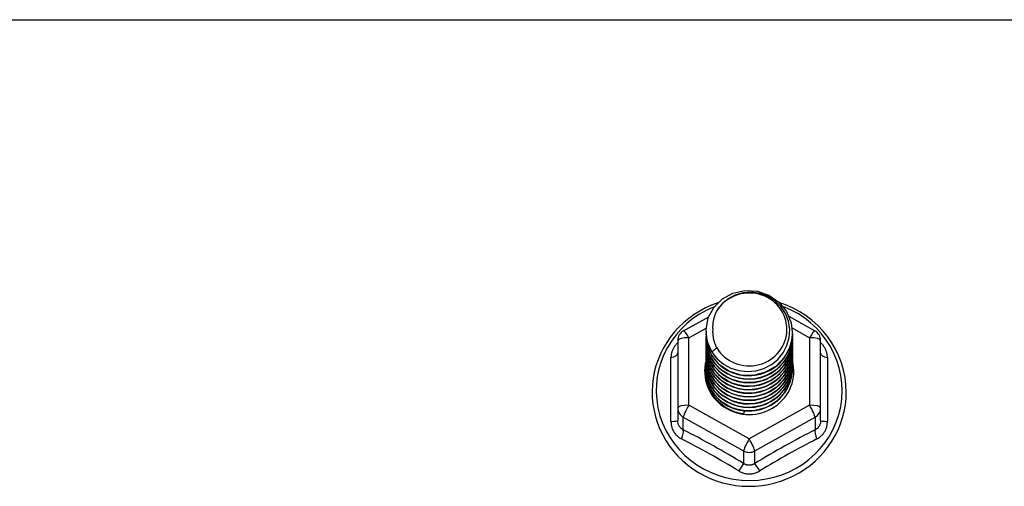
# Model space of a CAD drawing. Header units: inches. Extents: x 96 to 240, y 74 to 100.
# Tile 19 of 65: x 134.01 to 137.51, y 81.5 to 83.16. Entities that reach past the tile are written whole.
import ezdxf

# ---------------------------------------------------------------- set-up
doc = ezdxf.new("R2010")
doc.units = ezdxf.units.IN
doc.header["$MEASUREMENT"] = 0
doc.layers.add('Visible Edges(ANSI)', color=7, linetype='Continuous', lineweight=25)
doc.layers.add('Visible Tangent Edges(ANSI)', color=7, linetype='Continuous', lineweight=25)

msp = doc.modelspace()

# ---------------------------------------------------------------- linework, layer by layer
at = {"layer": 'Visible Edges(ANSI)'}
for p, q in [((136.3739, 82.0521), (136.4639, 82.1023)), ((136.7488, 82.1038), (136.8414, 82.0521)), ((136.4541, 82.0504), (136.4541, 82.0508)), ((136.7612, 82.0441), (136.7612, 82.0445)), ((136.3537, 82.0177), (136.3537, 81.7781)), ((136.4541, 82.0379), (136.4541, 82.0383)), ((136.4541, 82.0253), (136.4541, 82.0257)), ((136.4541, 82.0128), (136.4541, 82.0132)), ((136.7612, 82.0316), (136.7612, 82.032)), ((136.7612, 82.0191), (136.7612, 82.0195)), ((136.7612, 82.0065), (136.7612, 82.0069)), ((136.8616, 81.7781), (136.8616, 82.0177)), ((136.4541, 82.0003), (136.4541, 82.0007)), ((136.4541, 81.9877), (136.4541, 81.9881)), ((136.4541, 81.9752), (136.4541, 81.9756)), ((136.7612, 81.994), (136.7612, 81.9944)), ((136.7612, 81.9814), (136.7612, 81.9819)), ((136.4541, 81.9626), (136.4541, 81.963)), ((136.4541, 81.9501), (136.4541, 81.9505)), ((136.4541, 81.9376), (136.4541, 81.938)), ((136.7612, 81.9689), (136.7612, 81.9693)), ((136.7612, 81.9564), (136.7612, 81.9568)), ((136.7612, 81.9438), (136.7612, 81.9442)), ((136.4541, 81.925), (136.4541, 81.9254)), ((136.4541, 81.9125), (136.4541, 81.9129)), ((136.7612, 81.9313), (136.7612, 81.9317)), ((136.7612, 81.9188), (136.7612, 81.9192)), ((136.3537, 81.7781), (136.3537, 81.7333)), ((136.5893, 81.7641), (136.5879, 81.7566)), ((136.8616, 81.7333), (136.8616, 81.7781))]:
    msp.add_line(p, q, dxfattribs=at)
at = {"layer": 'Visible Edges(ANSI)', "flags": 128}
for points in [[(136.475, 81.9771), (136.4586, 82.0157), (136.4543, 82.0571), (136.4623, 82.0981), (136.4822, 82.1352), (136.5122, 82.1653), (136.5499, 82.186), (136.5923, 82.1956), (136.636, 82.1932), (136.6773, 82.1791), (136.713, 82.1541), (136.7402, 82.1205), (136.7567, 82.0808), (136.7611, 82.0382), (136.753, 81.9961), (136.7332, 81.9579), (136.7032, 81.9266), (136.6655, 81.9047), (136.6231, 81.8939), (136.5795, 81.8951), (136.5381, 81.9081), (136.5024, 81.9318), (136.4751, 81.9643), (136.4587, 82.0029), (136.4542, 82.0443)], [(136.4936, 81.9524), (136.5164, 81.9336), (136.5426, 81.9194), (136.5711, 81.9106), (136.601, 81.9073), (136.631, 81.9099), (136.6598, 81.9183), (136.6864, 81.932), (136.7096, 81.9507), (136.7284, 81.9736), (136.7421, 81.9997), (136.7499, 82.0279), (136.7517, 82.0572), (136.7471, 82.086), (136.7364, 82.1134), (136.7202, 82.138), (136.6989, 82.1587), (136.6736, 82.1746), (136.6455, 82.1849), (136.6157, 82.1892), (136.5859, 82.1871), (136.5571, 82.1788), (136.5311, 82.1647), (136.5089, 82.1453), (136.4918, 82.1217)], [(136.4957, 82.151), (136.4737, 82.1428), (136.4523, 82.1332), (136.4316, 82.1222), (136.4117, 82.1099), (136.3928, 82.0963), (136.3748, 82.0814), (136.3579, 82.0654), (136.3422, 82.0483), (136.3277, 82.0302), (136.3146, 82.0111), (136.3028, 81.9913), (136.2924, 81.9706), (136.2835, 81.9494), (136.2761, 81.9276), (136.2703, 81.9053), (136.2661, 81.8827), (136.2635, 81.8599), (136.2625, 81.8369), (136.2631, 81.814), (136.2654, 81.7911), (136.2693, 81.7685), (136.2747, 81.7461), (136.2818, 81.7242), (136.2903, 81.7028), (136.3004, 81.682), (136.3118, 81.662), (136.3247, 81.6427), (136.3389, 81.6244), (136.3544, 81.6071), (136.371, 81.5908), (136.3887, 81.5757), (136.4075, 81.5618), (136.4272, 81.5492), (136.4477, 81.5379), (136.4689, 81.528), (136.4908, 81.5195), (136.5133, 81.5125), (136.5362, 81.507), (136.5594, 81.5031), (136.5828, 81.5006), (136.6064, 81.4998), (136.6299, 81.5005), (136.6534, 81.5027), (136.6766, 81.5065), (136.6995, 81.5118), (136.722, 81.5187), (136.744, 81.527), (136.7653, 81.5367), (136.7859, 81.5479), (136.8057, 81.5603), (136.8246, 81.5741), (136.8424, 81.5891), (136.8592, 81.6052), (136.8748, 81.6225), (136.8891, 81.6407), (136.9021, 81.6598), (136.9138, 81.6798), (136.924, 81.7005), (136.9327, 81.7218), (136.9399, 81.7437), (136.9455, 81.766), (136.9496, 81.7886), (136.952, 81.8115), (136.9528, 81.8344)], [(136.9528, 81.8344), (136.9517, 81.8607), (136.9485, 81.8868), (136.9433, 81.9126), (136.9359, 81.9379), (136.9265, 81.9625), (136.9151, 81.9864), (136.9019, 82.0093), (136.8869, 82.0311), (136.8701, 82.0518), (136.8517, 82.071), (136.8319, 82.0888), (136.8106, 82.1051), (136.7882, 82.1196), (136.7646, 82.1324), (136.7401, 82.1434), (136.7148, 82.1525)], [(136.4918, 82.1217), (136.4905, 82.1192), (136.4893, 82.1167), (136.4882, 82.1141), (136.4871, 82.1115), (136.486, 82.1089), (136.485, 82.1063), (136.4841, 82.1036), (136.4832, 82.1009), (136.4824, 82.0982), (136.4817, 82.0955), (136.481, 82.0928), (136.4804, 82.09), (136.4798, 82.0873), (136.4793, 82.0845), (136.4789, 82.0818), (136.4785, 82.079), (136.4782, 82.0762), (136.478, 82.0734), (136.4778, 82.0706), (136.4777, 82.0678), (136.4777, 82.065), (136.4777, 82.0622), (136.4778, 82.0594), (136.4779, 82.0566)], [(136.4541, 82.0504), (136.4542, 82.0459), (136.4544, 82.0415), (136.4548, 82.037), (136.4553, 82.0325), (136.4559, 82.0281), (136.4567, 82.0237), (136.4576, 82.0193), (136.4587, 82.0149), (136.4599, 82.0106), (136.4612, 82.0063), (136.4627, 82.0021), (136.4643, 81.9979), (136.4661, 81.9937), (136.468, 81.9896), (136.47, 81.9856), (136.4721, 81.9816), (136.4744, 81.9777), (136.4768, 81.9739), (136.4793, 81.9701), (136.4819, 81.9664), (136.4847, 81.9628), (136.4876, 81.9592), (136.4905, 81.9558), (136.4936, 81.9524)], [(136.4541, 82.0379), (136.4554, 82.0187), (136.4593, 82), (136.4658, 81.9818), (136.4747, 81.9647), (136.4858, 81.9488), (136.4991, 81.9344), (136.5142, 81.9219), (136.5309, 81.9114), (136.5489, 81.903), (136.5679, 81.8971), (136.5876, 81.8935), (136.6077, 81.8925), (136.6277, 81.8941), (136.6474, 81.8981), (136.6664, 81.9046), (136.6844, 81.9135), (136.7011, 81.9245), (136.7162, 81.9376), (136.7295, 81.9524), (136.7406, 81.9689), (136.7495, 81.9865), (136.756, 82.0052), (136.7599, 82.0245), (136.7612, 82.0441)], [(136.4779, 82.0566), (136.4778, 82.0538), (136.4777, 82.051), (136.4777, 82.0481), (136.4778, 82.0453), (136.4779, 82.0425), (136.4781, 82.0397), (136.4783, 82.037), (136.4787, 82.0342), (136.479, 82.0314), (136.4795, 82.0286), (136.48, 82.0259), (136.4806, 82.0231), (136.4812, 82.0204), (136.4819, 82.0177), (136.4826, 82.015), (136.4835, 82.0123), (136.4843, 82.0096), (136.4853, 82.0069), (136.4863, 82.0043), (136.4873, 82.0017), (136.4885, 81.9991), (136.4896, 81.9965), (136.4909, 81.994), (136.4922, 81.9915)], [(136.4541, 82.0253), (136.4554, 82.0062), (136.4593, 81.9874), (136.4658, 81.9693), (136.4747, 81.9521), (136.4858, 81.9362), (136.4991, 81.9219), (136.5142, 81.9094), (136.5309, 81.8988), (136.5489, 81.8905), (136.5679, 81.8845), (136.5876, 81.881), (136.6077, 81.88), (136.6277, 81.8815), (136.6474, 81.8856), (136.6664, 81.8921), (136.6844, 81.9009), (136.7011, 81.912), (136.7162, 81.925), (136.7295, 81.9399), (136.7406, 81.9563), (136.7495, 81.974), (136.756, 81.9926), (136.7599, 82.012), (136.7612, 82.0316)], [(136.4541, 82.0128), (136.4554, 81.9937), (136.4593, 81.9749), (136.4658, 81.9568), (136.4747, 81.9396), (136.4858, 81.9237), (136.4991, 81.9094), (136.5142, 81.8968), (136.5309, 81.8863), (136.5489, 81.878), (136.5679, 81.872), (136.5876, 81.8685), (136.6077, 81.8675), (136.6277, 81.869), (136.6474, 81.873), (136.6664, 81.8795), (136.6844, 81.8884), (136.7011, 81.8994), (136.7162, 81.9125), (136.7295, 81.9274), (136.7406, 81.9438), (136.7495, 81.9615), (136.756, 81.9801), (136.7599, 81.9994), (136.7612, 82.0191)], [(136.4541, 82.0003), (136.4554, 81.9811), (136.4593, 81.9623), (136.4658, 81.9442), (136.4747, 81.9271), (136.4858, 81.9112), (136.4991, 81.8968), (136.5142, 81.8843), (136.5309, 81.8738), (136.5489, 81.8654), (136.5679, 81.8594), (136.5876, 81.8559), (136.6077, 81.8549), (136.6277, 81.8564), (136.6474, 81.8605), (136.6664, 81.867), (136.6844, 81.8758), (136.7011, 81.8869), (136.7162, 81.9), (136.7295, 81.9148), (136.7406, 81.9312), (136.7495, 81.9489), (136.756, 81.9676), (136.7599, 81.9869), (136.7612, 82.0065)], [(136.7611, 82.0381), (136.7605, 82.0179), (136.7572, 81.998), (136.7512, 81.9786), (136.7426, 81.9602), (136.7316, 81.9431), (136.7184, 81.9276), (136.7031, 81.9139), (136.6862, 81.9023), (136.6678, 81.8931), (136.6483, 81.8862), (136.6281, 81.882), (136.6076, 81.8804), (136.587, 81.8815), (136.5668, 81.8852), (136.5474, 81.8915), (136.529, 81.9003), (136.5121, 81.9113), (136.4968, 81.9245), (136.4836, 81.9395), (136.4726, 81.9561), (136.464, 81.9739), (136.4581, 81.9928), (136.4548, 82.0122), (136.4542, 82.0318)], [(136.7611, 82.0255), (136.7605, 82.0053), (136.7572, 81.9854), (136.7512, 81.9661), (136.7426, 81.9477), (136.7316, 81.9306), (136.7184, 81.9151), (136.7031, 81.9014), (136.6862, 81.8898), (136.6678, 81.8805), (136.6483, 81.8737), (136.6281, 81.8695), (136.6076, 81.8679), (136.587, 81.8689), (136.5668, 81.8727), (136.5474, 81.879), (136.529, 81.8877), (136.5121, 81.8988), (136.4968, 81.912), (136.4836, 81.927), (136.4726, 81.9436), (136.464, 81.9614), (136.4581, 81.9802), (136.4548, 81.9996), (136.4542, 82.0193)], [(136.7611, 82.013), (136.7605, 81.9928), (136.7572, 81.9729), (136.7512, 81.9535), (136.7426, 81.9352), (136.7316, 81.9181), (136.7184, 81.9025), (136.7031, 81.8888), (136.6862, 81.8773), (136.6678, 81.868), (136.6483, 81.8612), (136.6281, 81.8569), (136.6076, 81.8553), (136.587, 81.8564), (136.5668, 81.8601), (136.5474, 81.8664), (136.529, 81.8752), (136.5121, 81.8863), (136.4968, 81.8994), (136.4836, 81.9144), (136.4726, 81.931), (136.464, 81.9489), (136.4581, 81.9677), (136.4548, 81.9871), (136.4542, 82.0067)], [(136.4541, 81.9877), (136.4554, 81.9686), (136.4593, 81.9498), (136.4658, 81.9317), (136.4747, 81.9145), (136.4858, 81.8986), (136.4991, 81.8843), (136.5142, 81.8717), (136.5309, 81.8612), (136.5489, 81.8529), (136.5679, 81.8469), (136.5876, 81.8434), (136.6077, 81.8424), (136.6277, 81.8439), (136.6474, 81.848), (136.6664, 81.8545), (136.6844, 81.8633), (136.7011, 81.8744), (136.7162, 81.8874), (136.7295, 81.9023), (136.7406, 81.9187), (136.7495, 81.9364), (136.756, 81.955), (136.7599, 81.9743), (136.7612, 81.994)], [(136.4541, 81.9752), (136.4554, 81.9561), (136.4593, 81.9373), (136.4658, 81.9191), (136.4747, 81.902), (136.4858, 81.8861), (136.4991, 81.8718), (136.5142, 81.8592), (136.5309, 81.8487), (136.5489, 81.8404), (136.5679, 81.8344), (136.5876, 81.8308), (136.6077, 81.8298), (136.6277, 81.8314), (136.6474, 81.8354), (136.6664, 81.8419), (136.6844, 81.8508), (136.7011, 81.8618), (136.7162, 81.8749), (136.7295, 81.8898), (136.7406, 81.9062), (136.7495, 81.9238), (136.756, 81.9425), (136.7599, 81.9618), (136.7612, 81.9814)], [(136.7611, 82.0005), (136.7605, 81.9803), (136.7572, 81.9603), (136.7512, 81.941), (136.7426, 81.9226), (136.7316, 81.9055), (136.7184, 81.89), (136.7031, 81.8763), (136.6862, 81.8647), (136.6678, 81.8554), (136.6483, 81.8486), (136.6281, 81.8444), (136.6076, 81.8428), (136.587, 81.8439), (136.5668, 81.8476), (136.5474, 81.8539), (136.529, 81.8627), (136.5121, 81.8737), (136.4968, 81.8869), (136.4836, 81.9019), (136.4726, 81.9185), (136.464, 81.9363), (136.4581, 81.9551), (136.4548, 81.9745), (136.4542, 81.9942)], [(136.7611, 81.9879), (136.7605, 81.9677), (136.7572, 81.9478), (136.7512, 81.9285), (136.7426, 81.9101), (136.7316, 81.893), (136.7184, 81.8774), (136.7031, 81.8638), (136.6862, 81.8522), (136.6678, 81.8429), (136.6483, 81.8361), (136.6281, 81.8318), (136.6076, 81.8302), (136.587, 81.8313), (136.5668, 81.8351), (136.5474, 81.8414), (136.529, 81.8501), (136.5121, 81.8612), (136.4968, 81.8743), (136.4836, 81.8894), (136.4726, 81.9059), (136.464, 81.9238), (136.4581, 81.9426), (136.4548, 81.962), (136.4542, 81.9817)], [(136.7611, 81.9754), (136.7605, 81.9552), (136.7572, 81.9353), (136.7512, 81.9159), (136.7426, 81.8975), (136.7316, 81.8804), (136.7184, 81.8649), (136.7031, 81.8512), (136.6862, 81.8397), (136.6678, 81.8304), (136.6483, 81.8235), (136.6281, 81.8193), (136.6076, 81.8177), (136.587, 81.8188), (136.5668, 81.8225), (136.5474, 81.8288), (136.529, 81.8376), (136.5121, 81.8487), (136.4968, 81.8618), (136.4836, 81.8768), (136.4726, 81.8934), (136.464, 81.9113), (136.4581, 81.9301), (136.4548, 81.9495), (136.4542, 81.9691)], [(136.4922, 81.9915), (136.4914, 81.9909), (136.4907, 81.9903), (136.49, 81.9897), (136.4893, 81.9891), (136.4886, 81.9885), (136.4879, 81.9879), (136.4872, 81.9873), (136.4864, 81.9867), (136.4857, 81.9861), (136.485, 81.9855), (136.4843, 81.9849), (136.4836, 81.9843), (136.4829, 81.9837), (136.4822, 81.9831), (136.4814, 81.9825), (136.4807, 81.9819), (136.48, 81.9813), (136.4793, 81.9807), (136.4786, 81.9801), (136.4779, 81.9795), (136.4772, 81.9789), (136.4764, 81.9783), (136.4757, 81.9777), (136.475, 81.9771)], [(136.4541, 81.9626), (136.4554, 81.9435), (136.4593, 81.9247), (136.4658, 81.9066), (136.4747, 81.8894), (136.4858, 81.8736), (136.4991, 81.8592), (136.5142, 81.8467), (136.5309, 81.8361), (136.5489, 81.8278), (136.5679, 81.8218), (136.5876, 81.8183), (136.6077, 81.8173), (136.6277, 81.8188), (136.6474, 81.8229), (136.6664, 81.8294), (136.6844, 81.8382), (136.7011, 81.8493), (136.7162, 81.8624), (136.7295, 81.8772), (136.7406, 81.8936), (136.7495, 81.9113), (136.756, 81.93), (136.7599, 81.9493), (136.7612, 81.9689)], [(136.4541, 81.9501), (136.4554, 81.931), (136.4593, 81.9122), (136.4658, 81.8941), (136.4747, 81.8769), (136.4858, 81.861), (136.4991, 81.8467), (136.5142, 81.8341), (136.5309, 81.8236), (136.5489, 81.8153), (136.5679, 81.8093), (136.5876, 81.8058), (136.6077, 81.8048), (136.6277, 81.8063), (136.6474, 81.8103), (136.6664, 81.8168), (136.6844, 81.8257), (136.7011, 81.8367), (136.7162, 81.8498), (136.7295, 81.8647), (136.7406, 81.8811), (136.7495, 81.8988), (136.756, 81.9174), (136.7599, 81.9367), (136.7612, 81.9564)], [(136.4541, 81.9376), (136.4554, 81.9184), (136.4593, 81.8997), (136.4658, 81.8815), (136.4747, 81.8644), (136.4858, 81.8485), (136.4991, 81.8341), (136.5142, 81.8216), (136.5309, 81.8111), (136.5489, 81.8027), (136.5679, 81.7968), (136.5876, 81.7932), (136.6077, 81.7922), (136.6277, 81.7938), (136.6474, 81.7978), (136.6664, 81.8043), (136.6844, 81.8132), (136.7011, 81.8242), (136.7162, 81.8373), (136.7295, 81.8521), (136.7406, 81.8685), (136.7495, 81.8862), (136.756, 81.9049), (136.7599, 81.9242), (136.7612, 81.9438)], [(136.7611, 81.9628), (136.7605, 81.9427), (136.7572, 81.9227), (136.7512, 81.9034), (136.7426, 81.885), (136.7316, 81.8679), (136.7184, 81.8524), (136.7031, 81.8387), (136.6862, 81.8271), (136.6678, 81.8178), (136.6483, 81.811), (136.6281, 81.8068), (136.6076, 81.8052), (136.587, 81.8062), (136.5668, 81.81), (136.5474, 81.8163), (136.529, 81.8251), (136.5121, 81.8361), (136.4968, 81.8493), (136.4836, 81.8643), (136.4726, 81.8809), (136.464, 81.8987), (136.4581, 81.9175), (136.4548, 81.9369), (136.4542, 81.9566)], [(136.7611, 81.9503), (136.7605, 81.9301), (136.7572, 81.9102), (136.7512, 81.8909), (136.7426, 81.8725), (136.7316, 81.8554), (136.7184, 81.8398), (136.7031, 81.8262), (136.6862, 81.8146), (136.6678, 81.8053), (136.6483, 81.7985), (136.6281, 81.7942), (136.6076, 81.7926), (136.587, 81.7937), (136.5668, 81.7974), (136.5474, 81.8037), (136.529, 81.8125), (136.5121, 81.8236), (136.4968, 81.8367), (136.4836, 81.8517), (136.4726, 81.8683), (136.464, 81.8862), (136.4581, 81.905), (136.4548, 81.9244), (136.4542, 81.944)], [(136.7611, 81.9378), (136.7605, 81.9176), (136.7572, 81.8976), (136.7512, 81.8783), (136.7426, 81.8599), (136.7316, 81.8428), (136.7184, 81.8273), (136.7031, 81.8136), (136.6862, 81.802), (136.6678, 81.7928), (136.6483, 81.7859), (136.6281, 81.7817), (136.6076, 81.7801), (136.587, 81.7812), (136.5668, 81.7849), (136.5474, 81.7912), (136.529, 81.8), (136.5121, 81.811), (136.4968, 81.8242), (136.4836, 81.8392), (136.4726, 81.8558), (136.464, 81.8736), (136.4581, 81.8924), (136.4548, 81.9118), (136.4542, 81.9315)], [(136.4541, 81.925), (136.4554, 81.9059), (136.4593, 81.8871), (136.4658, 81.869), (136.4747, 81.8518), (136.4858, 81.8359), (136.4991, 81.8216), (136.5142, 81.8091), (136.5309, 81.7985), (136.5489, 81.7902), (136.5679, 81.7842), (136.5876, 81.7807), (136.6077, 81.7797), (136.6277, 81.7812), (136.6474, 81.7853), (136.6664, 81.7918), (136.6844, 81.8006), (136.7011, 81.8117), (136.7162, 81.8247), (136.7295, 81.8396), (136.7406, 81.856), (136.7495, 81.8737), (136.756, 81.8923), (136.7599, 81.9116), (136.7612, 81.9313)], [(136.4541, 81.9125), (136.4554, 81.8934), (136.4593, 81.8746), (136.4658, 81.8564), (136.4747, 81.8393), (136.4858, 81.8234), (136.4991, 81.8091), (136.5142, 81.7965), (136.5309, 81.786), (136.5489, 81.7777), (136.5679, 81.7717), (136.5876, 81.7682), (136.6077, 81.7671), (136.6277, 81.7687), (136.6474, 81.7727), (136.6664, 81.7792), (136.6844, 81.7881), (136.7011, 81.7991), (136.7162, 81.8122), (136.7295, 81.8271), (136.7406, 81.8435), (136.7495, 81.8611), (136.756, 81.8798), (136.7599, 81.8991), (136.7612, 81.9188)], [(136.7611, 81.9252), (136.7605, 81.905), (136.7572, 81.8851), (136.7512, 81.8658), (136.7426, 81.8474), (136.7316, 81.8303), (136.7184, 81.8148), (136.7031, 81.8011), (136.6862, 81.7895), (136.6678, 81.7802), (136.6483, 81.7734), (136.6281, 81.7691), (136.6076, 81.7676), (136.587, 81.7686), (136.5668, 81.7724), (136.5474, 81.7787), (136.529, 81.7874), (136.5121, 81.7985), (136.4968, 81.8117), (136.4836, 81.8267), (136.4726, 81.8432), (136.464, 81.8611), (136.4581, 81.8799), (136.4548, 81.8993), (136.4542, 81.919)], [(136.7611, 81.9127), (136.7611, 81.9126), (136.7611, 81.9125), (136.7611, 81.9124), (136.7611, 81.9123), (136.7611, 81.9122), (136.7611, 81.9121), (136.7611, 81.912), (136.7611, 81.9119), (136.7611, 81.9118), (136.7611, 81.9117), (136.7611, 81.9116), (136.7611, 81.9116), (136.7611, 81.9115), (136.7611, 81.9114), (136.7611, 81.9113), (136.7611, 81.9112), (136.7611, 81.9111), (136.7611, 81.911), (136.7611, 81.9109), (136.7611, 81.9108), (136.7611, 81.9107), (136.7611, 81.9106), (136.7611, 81.9105), (136.7611, 81.9104)], [(136.5879, 81.7566), (136.5797, 81.758), (136.5715, 81.7598), (136.5635, 81.762), (136.5556, 81.7646), (136.5479, 81.7676), (136.5404, 81.771), (136.533, 81.7748), (136.5259, 81.779), (136.519, 81.7836), (136.5124, 81.7884), (136.5061, 81.7937), (136.5001, 81.7992), (136.4944, 81.8051), (136.489, 81.8112), (136.484, 81.8176), (136.4793, 81.8243), (136.4751, 81.8312), (136.4712, 81.8383), (136.4678, 81.8456), (136.4648, 81.8531), (136.4622, 81.8607), (136.46, 81.8685), (136.4583, 81.8763), (136.457, 81.8842)]]:
    msp.add_lwpolyline(points, dxfattribs=at)
at = {"layer": 'Visible Edges(ANSI)'}
for centre, start, end in [((136.3931, 82.0177), 119.1745, 180), ((136.8222, 82.0177), 0, 60.8255)]:
    msp.add_arc(centre, 0.0394, start, end, dxfattribs=at)
for centre, major_axis, start_param, end_param in [((136.6077, 82.0569), (0.1339, 0), 3.671471, 8.899926), ((136.6077, 82.0519), (0.1535, 0), 3.669461, 3.875388), ((136.6077, 81.9079), (-0.1585, 0), 6.031816, 9.674875)]:
    msp.add_ellipse(centre, major_axis=major_axis, ratio=0.966998, start_param=start_param, end_param=end_param, dxfattribs=at)
at = {"layer": 'Visible Tangent Edges(ANSI)'}
for p, q in [((130.6077, 83.1573), (167.2415, 83.1573)), ((136.3931, 82.0277), (136.4546, 82.062)), ((136.7601, 82.0624), (136.8222, 82.0277)), ((136.3931, 81.7881), (136.3931, 82.0277)), ((136.8222, 82.0277), (136.8222, 81.7881)), ((136.3295, 81.7304), (136.3295, 81.9576)), ((136.8858, 81.9576), (136.8858, 81.7304)), ((136.6077, 81.6683), (136.3931, 81.7881)), ((136.8222, 81.7881), (136.6077, 81.6683)), ((136.3734, 81.7451), (136.588, 81.6253)), ((136.3734, 81.7003), (136.3734, 81.7451)), ((136.6273, 81.6253), (136.8419, 81.7451)), ((136.8419, 81.7451), (136.8419, 81.7003)), ((136.588, 81.6253), (136.588, 81.5805)), ((136.6273, 81.5805), (136.6273, 81.6253))]:
    msp.add_line(p, q, dxfattribs=at)
at = {"layer": 'Visible Tangent Edges(ANSI)', "flags": 128}
for points in [[(136.3537, 82.0102), (136.3518, 82.0084), (136.35, 82.0066), (136.3483, 82.0047), (136.3466, 82.0028), (136.345, 82.0008), (136.3434, 81.9987), (136.342, 81.9966), (136.3406, 81.9945), (136.3393, 81.9924), (136.338, 81.9902), (136.3369, 81.9879), (136.3358, 81.9857), (136.3348, 81.9834), (136.3339, 81.9811), (136.333, 81.9788), (136.3323, 81.9765), (136.3316, 81.9741), (136.3311, 81.9717), (136.3306, 81.9694), (136.3302, 81.967), (136.3299, 81.9646), (136.3297, 81.9623), (136.3295, 81.9599), (136.3295, 81.9576)], [(136.8858, 81.9576), (136.8858, 81.9599), (136.8856, 81.9623), (136.8854, 81.9646), (136.8851, 81.967), (136.8847, 81.9694), (136.8842, 81.9717), (136.8837, 81.9741), (136.883, 81.9765), (136.8823, 81.9788), (136.8814, 81.9811), (136.8805, 81.9834), (136.8795, 81.9857), (136.8785, 81.9879), (136.8773, 81.9902), (136.876, 81.9924), (136.8747, 81.9945), (136.8733, 81.9966), (136.8719, 81.9987), (136.8703, 82.0008), (136.8687, 82.0028), (136.867, 82.0047), (136.8653, 82.0066), (136.8635, 82.0084), (136.8616, 82.0102)], [(136.3295, 81.7304), (136.3296, 81.7271), (136.3298, 81.7238), (136.3301, 81.7206), (136.3306, 81.7174), (136.3312, 81.7142), (136.332, 81.711), (136.3329, 81.7079), (136.334, 81.7049), (136.3352, 81.7019), (136.3365, 81.699), (136.3379, 81.6961), (136.3395, 81.6933), (136.3412, 81.6906), (136.343, 81.688), (136.345, 81.6855), (136.347, 81.6831), (136.3492, 81.6808), (136.3514, 81.6785), (136.3538, 81.6765), (136.3562, 81.6745), (136.3588, 81.6726), (136.3614, 81.6709), (136.3641, 81.6693), (136.3668, 81.6678)], [(136.3734, 81.7003), (136.372, 81.701), (136.3705, 81.7018), (136.3692, 81.7026), (136.3678, 81.7036), (136.3665, 81.7046), (136.3653, 81.7056), (136.3641, 81.7067), (136.363, 81.7079), (136.3619, 81.7092), (136.3609, 81.7105), (136.3599, 81.7119), (136.359, 81.7133), (136.3582, 81.7147), (136.3574, 81.7163), (136.3567, 81.7178), (136.3561, 81.7194), (136.3555, 81.7211), (136.3551, 81.7227), (136.3546, 81.7244), (136.3543, 81.7262), (136.354, 81.7279), (136.3539, 81.7297), (136.3538, 81.7315), (136.3537, 81.7333)], [(136.8616, 81.7333), (136.8616, 81.7315), (136.8614, 81.7297), (136.8613, 81.7279), (136.861, 81.7262), (136.8607, 81.7244), (136.8603, 81.7227), (136.8598, 81.7211), (136.8592, 81.7194), (136.8586, 81.7178), (136.8579, 81.7163), (136.8571, 81.7147), (136.8563, 81.7133), (136.8554, 81.7119), (136.8544, 81.7105), (136.8534, 81.7092), (136.8524, 81.7079), (136.8512, 81.7067), (136.85, 81.7056), (136.8488, 81.7046), (136.8475, 81.7036), (136.8461, 81.7026), (136.8448, 81.7018), (136.8434, 81.701), (136.8419, 81.7003)], [(136.8485, 81.6678), (136.8512, 81.6693), (136.8539, 81.6709), (136.8565, 81.6726), (136.8591, 81.6745), (136.8615, 81.6765), (136.8639, 81.6785), (136.8661, 81.6808), (136.8683, 81.6831), (136.8703, 81.6855), (136.8723, 81.688), (136.8741, 81.6906), (136.8758, 81.6933), (136.8774, 81.6961), (136.8788, 81.699), (136.8801, 81.7019), (136.8813, 81.7049), (136.8824, 81.7079), (136.8833, 81.711), (136.8841, 81.7142), (136.8847, 81.7174), (136.8852, 81.7206), (136.8855, 81.7238), (136.8858, 81.7271), (136.8858, 81.7304)], [(136.5703, 81.5542), (136.5731, 81.5526), (136.576, 81.551), (136.579, 81.5497), (136.5821, 81.5484), (136.5851, 81.5473), (136.5883, 81.5463), (136.5915, 81.5455), (136.5947, 81.5448), (136.5979, 81.5443), (136.6011, 81.5439), (136.6044, 81.5437), (136.6077, 81.5436), (136.611, 81.5437), (136.6142, 81.5439), (136.6175, 81.5443), (136.6207, 81.5448), (136.6239, 81.5455), (136.6271, 81.5463), (136.6302, 81.5473), (136.6333, 81.5484), (136.6363, 81.5497), (136.6393, 81.5511), (136.6422, 81.5526), (136.645, 81.5542)], [(136.6273, 81.5805), (136.6259, 81.5796), (136.6243, 81.5787), (136.6228, 81.5779), (136.6212, 81.5772), (136.6195, 81.5766), (136.6179, 81.576), (136.6162, 81.5755), (136.6145, 81.5752), (136.6128, 81.5749), (136.6111, 81.5746), (136.6094, 81.5745), (136.6077, 81.5745), (136.6059, 81.5745), (136.6042, 81.5746), (136.6025, 81.5748), (136.6008, 81.5751), (136.5991, 81.5755), (136.5974, 81.576), (136.5958, 81.5766), (136.5942, 81.5772), (136.5926, 81.5779), (136.591, 81.5787), (136.5895, 81.5796), (136.588, 81.5805)]]:
    msp.add_lwpolyline(points, dxfattribs=at)
at = {"layer": 'Visible Tangent Edges(ANSI)'}
for centre, major_axis, ratio, start_param, end_param in [((136.6077, 81.8404), (0.3308, 0), 0.966998, 1.955468, 7.482801), ((136.3931, 82.0177), (-0.0192, 0.0344), 0.127392, 4.936728, 6.283185), ((136.8222, 82.0177), (0.0192, 0.0344), 0.127392, 0, 1.346458), ((136.3931, 82.0177), (-0.0394, 0), 0.254784, 4.712389, 6.283185), ((136.8222, 82.0177), (0.0394, 0), 0.254784, 0, 1.570796), ((136.3143, 81.9729), (0.0394, 0), 0.420933, 5.107073, 6.283185), ((136.901, 81.9729), (-0.0394, 0), 0.420933, 0, 1.176113), ((136.3931, 81.7781), (-0.0394, 0), 0.254784, 4.712389, 6.283185), ((136.3931, 81.7781), (-0.0394, 0), 0.966998, 0, 1.047198), ((136.3931, 81.7781), (-0.0192, -0.0344), 0.127392, 4.48805, 6.058847), ((136.8222, 81.7781), (0.0394, 0), 0.254784, 0, 1.570796), ((136.8222, 81.7781), (0.0192, -0.0344), 0.127392, 0.224339, 1.795135), ((136.8222, 81.7781), (0.0394, 0), 0.966998, 5.235988, 6.283185), ((136.3143, 81.7333), (0.0394, 0), 0.080687, 5.107073, 6.283185), ((136.901, 81.7333), (-0.0394, 0), 0.080687, 0, 1.176113), ((136.3537, 81.6673), (0.0178, 0.0351), 0.295528, 4.874003, 6.050115), ((136.4807, 81.4638), (-0.6046, 0.361), 0.220649, 4.666525, 5.020223), ((136.7346, 81.4638), (-0.6046, -0.361), 0.220649, 4.404555, 4.758253), ((136.8616, 81.6673), (-0.0178, 0.0351), 0.295528, 0.23307, 1.409183), ((136.4686, 81.4435), (0.5734, -0.3423), 0.220649, 1.524932, 1.878631), ((136.6077, 81.6583), (-0.0192, -0.0344), 0.127392, 4.48805, 6.058847), ((136.6077, 81.6583), (0.0192, -0.0344), 0.127392, 0.224339, 1.795135), ((136.7467, 81.4435), (0.5734, 0.3423), 0.220649, 1.262962, 1.61666), ((136.6077, 81.6583), (0.0394, 0), 0.966998, 4.18879, 5.235988), ((136.5683, 81.5476), (0.0205, 0.0336), 0.044718, 0.222707, 1.398819), ((136.647, 81.5476), (-0.0205, 0.0336), 0.044718, 4.884366, 6.060479)]:
    msp.add_ellipse(centre, major_axis=major_axis, ratio=ratio, start_param=start_param, end_param=end_param, dxfattribs=at)

doc.saveas('drawing.dxf')
